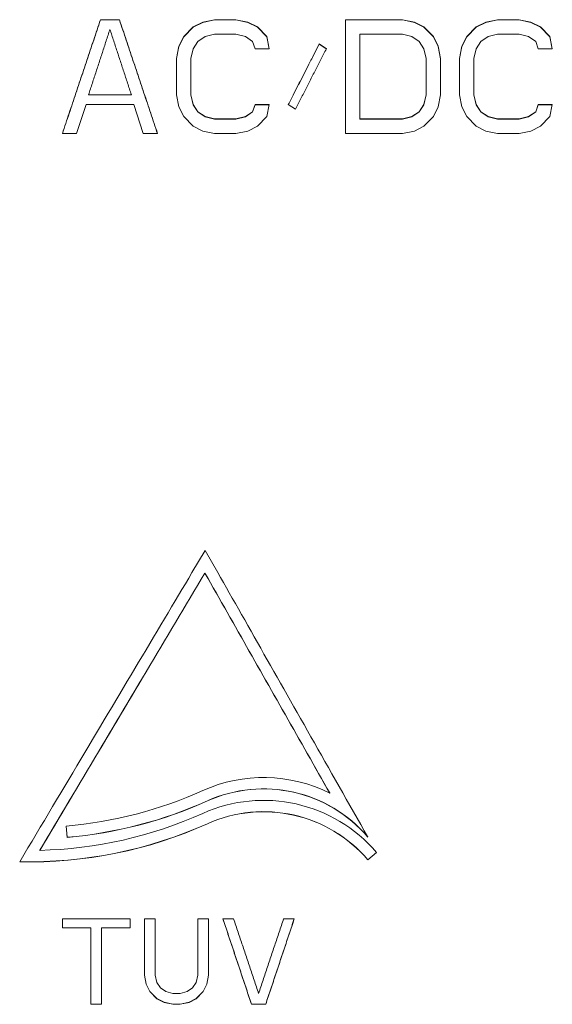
# Model space of a CAD drawing. Header units: inches. Extents: x 0 to 841, y 0 to 594.
# Tile 58 of 129: x 388 to 407, y 283 to 317. Entities that reach past the tile are written whole.
import ezdxf

# ---------------------------------------------------------------- set-up
doc = ezdxf.new("R2010")
doc.units = ezdxf.units.IN
doc.header["$LTSCALE"] = 46.255
doc.header["$MEASUREMENT"] = 0
doc.layers.get('0').update_dxf_attribs({"lineweight": 0})

msp = doc.modelspace()

# ---------------------------------------------------------------- linework, layer by layer
at = {"color": 7, "linetype": 'Continuous'}
for p, q in [((390.7787, 317.1665), (390.7787, 317.1559)), ((391.4454, 317.1665), (390.7787, 317.1665)), ((391.4454, 317.1559), (390.7787, 317.1559)), ((391.4454, 317.1665), (391.4454, 317.1559)), ((394.3621, 317.0818), (394.0287, 316.9123)), ((394.3621, 317.0712), (394.0287, 316.9019)), ((394.7787, 317.1665), (394.3621, 317.0818)), ((394.7787, 317.1559), (394.3621, 317.0712)), ((394.3621, 317.0818), (394.3621, 317.0712)), ((394.7787, 317.1665), (394.7787, 317.1559)), ((395.5287, 317.1665), (394.7787, 317.1665)), ((395.5287, 317.1559), (394.7787, 317.1559)), ((395.5287, 317.1665), (395.5287, 317.1559)), ((395.9454, 317.0818), (395.5287, 317.1665)), ((395.9454, 317.0712), (395.5287, 317.1559)), ((395.9454, 317.0818), (395.9454, 317.0712)), ((396.2787, 316.9123), (395.9454, 317.0818)), ((396.2787, 316.9019), (395.9454, 317.0712)), ((399.3621, 317.1665), (399.3621, 313.1803)), ((401.3621, 317.1665), (399.3621, 317.1665)), ((401.3621, 317.1559), (399.3621, 317.1559)), ((401.3621, 317.1665), (401.3621, 317.1559)), ((401.7787, 317.0818), (401.3621, 317.1665)), ((401.7787, 317.0712), (401.3621, 317.1559)), ((401.7787, 317.0818), (401.7787, 317.0712)), ((402.1121, 316.9123), (401.7787, 317.0818)), ((402.1121, 316.9019), (401.7787, 317.0712)), ((404.2787, 317.0818), (403.9454, 316.9123)), ((404.2787, 317.0712), (403.9454, 316.9019)), ((404.6954, 317.1665), (404.2787, 317.0818)), ((404.6954, 317.1559), (404.2787, 317.0712)), ((404.2787, 317.0818), (404.2787, 317.0712)), ((404.6954, 317.1665), (404.6954, 317.1559)), ((405.4454, 317.1665), (404.6954, 317.1665)), ((405.4454, 317.1559), (404.6954, 317.1559)), ((405.4454, 317.1665), (405.4454, 317.1559)), ((405.8621, 317.0818), (405.4454, 317.1665)), ((405.8621, 317.0712), (405.4454, 317.1559)), ((405.8621, 317.0818), (405.8621, 317.0712)), ((406.1954, 316.9123), (405.8621, 317.0818)), ((406.1954, 316.9019), (405.8621, 317.0712)), ((393.6954, 316.5734), (393.5287, 316.2344)), ((394.0287, 316.9123), (393.6954, 316.5734)), ((394.0287, 316.9019), (393.6954, 316.5631)), ((393.6954, 316.5734), (393.6954, 316.5631)), ((394.0287, 316.9123), (394.0287, 316.9019)), ((394.1954, 316.4039), (394.4454, 316.5734)), ((394.4454, 316.5734), (394.7787, 316.6581)), ((394.7787, 316.6581), (395.5287, 316.6581)), ((395.5287, 316.6581), (395.8621, 316.5734)), ((395.8621, 316.5734), (396.1121, 316.4039)), ((396.2787, 316.9123), (396.2787, 316.9019)), ((396.6121, 316.5734), (396.2787, 316.9123)), ((396.6121, 316.5631), (396.2787, 316.9019)), ((396.6121, 316.5734), (396.6121, 316.5631)), ((396.6954, 316.1496), (396.6121, 316.5734)), ((399.8621, 313.681), (399.8621, 316.6581)), ((399.8621, 316.6581), (401.3621, 316.6581)), ((401.3621, 316.6581), (401.6954, 316.5734)), ((401.6954, 316.5734), (401.9454, 316.4039)), ((402.1121, 316.9123), (402.1121, 316.9019)), ((402.4454, 316.5734), (402.1121, 316.9123)), ((402.4454, 316.5631), (402.1121, 316.9019)), ((402.4454, 316.5734), (402.4454, 316.5631)), ((402.6121, 316.2344), (402.4454, 316.5734)), ((403.6121, 316.5734), (403.4454, 316.2344)), ((403.9454, 316.9123), (403.6121, 316.5734)), ((403.9454, 316.9019), (403.6121, 316.5631)), ((403.6121, 316.5734), (403.6121, 316.5631)), ((403.9454, 316.9123), (403.9454, 316.9019)), ((404.1121, 316.4039), (404.3621, 316.5734)), ((404.3621, 316.5734), (404.6954, 316.6581)), ((404.6954, 316.6581), (405.4454, 316.6581)), ((405.4454, 316.6581), (405.7787, 316.5734)), ((405.7787, 316.5734), (406.0287, 316.4039)), ((406.1954, 316.9123), (406.1954, 316.9019)), ((406.5287, 316.5734), (406.1954, 316.9123)), ((406.5287, 316.5631), (406.1954, 316.9019)), ((406.5287, 316.5734), (406.5287, 316.5631)), ((406.6121, 316.1496), (406.5287, 316.5734)), ((393.5287, 316.2344), (393.4454, 315.8105)), ((393.6954, 316.5631), (393.5287, 316.2242)), ((393.5287, 316.2344), (393.5287, 316.2242)), ((394.0287, 316.1496), (394.1954, 316.4039)), ((396.1121, 316.4039), (396.1954, 316.1496)), ((396.6935, 316.1492), (396.6121, 316.5631)), ((398.4454, 316.3191), (398.4454, 316.309)), ((398.6954, 316.1496), (398.4454, 316.3191)), ((398.6907, 316.1427), (398.4454, 316.309)), ((401.9454, 316.4039), (402.1121, 316.1496)), ((402.6121, 316.2242), (402.4454, 316.5631)), ((402.6121, 316.2344), (402.6121, 316.2242)), ((402.6954, 315.8105), (402.6121, 316.2344)), ((403.4454, 316.2344), (403.3621, 315.8105)), ((403.6121, 316.5631), (403.4454, 316.2242)), ((403.4454, 316.2344), (403.4454, 316.2242)), ((403.9454, 316.1496), (404.1121, 316.4039)), ((406.0287, 316.4039), (406.1121, 316.1496)), ((406.6102, 316.1492), (406.5287, 316.5631)), ((393.5287, 316.2242), (393.4473, 315.8101)), ((393.9454, 315.8105), (394.0287, 316.1496)), ((396.1954, 316.1496), (396.6954, 316.1496)), ((402.1121, 316.1496), (402.1954, 315.8105)), ((402.6954, 315.8006), (402.6121, 316.2242)), ((403.4454, 316.2242), (403.3639, 315.8101)), ((403.8621, 315.8105), (403.9454, 316.1496)), ((406.1121, 316.1496), (406.6121, 316.1496)), ((393.4454, 315.8105), (393.4454, 314.5383)), ((393.9454, 314.5291), (393.9454, 315.8105)), ((402.1954, 315.8105), (402.1954, 314.5291)), ((402.6954, 314.5383), (402.6954, 315.8105)), ((403.3621, 315.8105), (403.3621, 314.5383)), ((403.8621, 314.5291), (403.8621, 315.8105)), ((390.3621, 314.5383), (390.3621, 314.5291)), ((391.8621, 314.5383), (390.3621, 314.5383)), ((391.8621, 314.5291), (390.3621, 314.5291)), ((391.8621, 314.5383), (391.8621, 314.5291)), ((393.4454, 314.5383), (393.5287, 314.114)), ((394.0287, 314.1989), (393.9454, 314.5383)), ((394.0287, 314.1899), (393.9454, 314.5291)), ((402.1954, 314.5383), (402.1121, 314.1989)), ((402.1954, 314.5291), (402.1121, 314.1899)), ((402.6121, 314.114), (402.6954, 314.5383)), ((403.3621, 314.5383), (403.4454, 314.114)), ((403.9454, 314.1989), (403.8621, 314.5383)), ((403.9454, 314.1899), (403.8621, 314.5291)), ((389.9454, 313.1803), (390.2787, 314.1989)), ((390.2787, 314.1989), (391.9454, 314.1989)), ((391.9454, 314.1989), (392.2787, 313.1803)), ((394.0287, 314.1989), (394.0287, 314.1899)), ((394.1954, 313.9443), (394.0287, 314.1989)), ((394.1954, 313.9354), (394.0287, 314.1899)), ((396.1954, 314.1989), (396.1121, 313.9443)), ((396.1954, 314.1899), (396.1121, 313.9354)), ((396.1954, 314.1989), (396.1954, 314.1899)), ((396.6954, 314.1989), (396.1954, 314.1989)), ((396.6936, 314.1899), (396.1954, 314.1899)), ((396.6121, 313.7745), (396.6954, 314.1989)), ((397.3621, 314.1989), (397.6121, 314.0292)), ((402.1121, 314.1989), (401.9454, 313.9443)), ((402.1121, 314.1899), (401.9454, 313.9354)), ((402.1121, 314.1989), (402.1121, 314.1899)), ((403.9454, 314.1989), (403.9454, 314.1899)), ((404.1121, 313.9443), (403.9454, 314.1989)), ((404.1121, 313.9354), (403.9454, 314.1899)), ((406.1121, 314.1989), (406.0287, 313.9443)), ((406.1121, 314.1899), (406.0287, 313.9354)), ((406.1121, 314.1989), (406.1121, 314.1899)), ((406.6121, 314.1989), (406.1121, 314.1989)), ((406.6103, 314.1899), (406.1121, 314.1899)), ((406.5287, 313.7745), (406.6121, 314.1989)), ((393.5287, 314.114), (393.6954, 313.7745)), ((394.1954, 313.9443), (394.1954, 313.9354)), ((394.4454, 313.7745), (394.1954, 313.9443)), ((394.4454, 313.7658), (394.1954, 313.9354)), ((396.1121, 313.9443), (395.8621, 313.7745)), ((396.1121, 313.9354), (395.8621, 313.7658)), ((396.1121, 313.9443), (396.1121, 313.9354)), ((401.9454, 313.9443), (401.6954, 313.7745)), ((401.9454, 313.9354), (401.6954, 313.7658)), ((401.9454, 313.9443), (401.9454, 313.9354)), ((402.4454, 313.7745), (402.6121, 314.114)), ((403.4454, 314.114), (403.6121, 313.7745)), ((404.1121, 313.9443), (404.1121, 313.9354)), ((404.3621, 313.7745), (404.1121, 313.9443)), ((404.3621, 313.7658), (404.1121, 313.9354)), ((406.0287, 313.9443), (405.7787, 313.7745)), ((406.0287, 313.9354), (405.7787, 313.7658)), ((406.0287, 313.9443), (406.0287, 313.9354)), ((393.6954, 313.7745), (394.0287, 313.435)), ((394.4454, 313.7745), (394.4454, 313.7658)), ((394.7787, 313.6897), (394.4454, 313.7745)), ((394.7787, 313.681), (394.4454, 313.7658)), ((394.7787, 313.6897), (394.7787, 313.681)), ((395.5287, 313.6897), (394.7787, 313.6897)), ((395.5287, 313.681), (394.7787, 313.681)), ((395.8621, 313.7745), (395.5287, 313.6897)), ((395.8621, 313.7658), (395.5287, 313.681)), ((395.5287, 313.6897), (395.5287, 313.681)), ((395.8621, 313.7745), (395.8621, 313.7658)), ((396.2787, 313.435), (396.6121, 313.7745)), ((401.3621, 313.6897), (399.8621, 313.6897)), ((401.3621, 313.681), (399.8621, 313.681)), ((401.6954, 313.7745), (401.3621, 313.6897)), ((401.6954, 313.7658), (401.3621, 313.681)), ((401.3621, 313.6897), (401.3621, 313.681)), ((401.6954, 313.7745), (401.6954, 313.7658)), ((402.1121, 313.435), (402.4454, 313.7745)), ((403.6121, 313.7745), (403.9454, 313.435)), ((404.3621, 313.7745), (404.3621, 313.7658)), ((404.6954, 313.6897), (404.3621, 313.7745)), ((404.6954, 313.681), (404.3621, 313.7658)), ((404.6954, 313.6897), (404.6954, 313.681)), ((405.4454, 313.6897), (404.6954, 313.6897)), ((405.4454, 313.681), (404.6954, 313.681)), ((405.7787, 313.7745), (405.4454, 313.6897)), ((405.7787, 313.7658), (405.4454, 313.681)), ((405.4454, 313.6897), (405.4454, 313.681)), ((405.7787, 313.7745), (405.7787, 313.7658)), ((406.1954, 313.435), (406.5287, 313.7745)), ((389.4454, 313.1803), (389.9454, 313.1803)), ((392.2787, 313.1803), (392.7787, 313.1803)), ((394.0287, 313.435), (394.3621, 313.2652)), ((394.3621, 313.2652), (394.7787, 313.1803)), ((394.7787, 313.1803), (395.5287, 313.1803)), ((395.5287, 313.1803), (395.9454, 313.2652)), ((395.9454, 313.2652), (396.2787, 313.435)), ((399.3621, 313.1803), (401.3621, 313.1803)), ((401.3621, 313.1803), (401.7787, 313.2652)), ((401.7787, 313.2652), (402.1121, 313.435)), ((403.9454, 313.435), (404.2787, 313.2652)), ((404.2787, 313.2652), (404.6954, 313.1803)), ((404.6954, 313.1803), (405.4454, 313.1803)), ((405.4454, 313.1803), (405.8621, 313.2652)), ((405.8621, 313.2652), (406.1954, 313.435)), ((394.4496, 298.5798), (393.9859, 297.8013)), ((394.8913, 297.8013), (394.4496, 298.5798)), ((398.8138, 290.0786), (398.8122, 290.0795)), ((398.8138, 290.0786), (398.8138, 290.0829)), ((389.5817, 288.9242), (389.6164, 288.5257)), ((389.5821, 288.9242), (389.6164, 288.5308)), ((389.6164, 288.5257), (389.6164, 288.5308)), ((388.6537, 288.0729), (388.6537, 288.0782)), ((400.1469, 287.7445), (400.4486, 288.0015)), ((400.1469, 287.739), (400.4513, 287.9984)), ((400.1469, 287.739), (400.1469, 287.7445)), ((389.4454, 285.6767), (389.4454, 285.3581)), ((391.8204, 285.6767), (389.4454, 285.6767)), ((391.8204, 285.3579), (391.8204, 285.6765)), ((392.3204, 285.6767), (392.3204, 283.7009)), ((392.6954, 285.6767), (392.3204, 285.6767)), ((392.6954, 283.7009), (392.6954, 285.6767)), ((394.1954, 285.6767), (394.1954, 283.7009)), ((394.5704, 285.6767), (394.1954, 285.6767)), ((394.5704, 283.7009), (394.5704, 285.6767)), ((395.4454, 285.6767), (395.0704, 285.6767)), ((397.5704, 285.6767), (397.1954, 285.6767)), ((389.4454, 285.3648), (390.4454, 285.3648)), ((389.4454, 285.3579), (390.4454, 285.3579)), ((390.4454, 282.6818), (390.4454, 285.3648)), ((390.8204, 282.6818), (390.8204, 285.3648)), ((390.8204, 285.3648), (391.8204, 285.3648)), ((390.8204, 285.3579), (391.8204, 285.3579)), ((392.3204, 283.7009), (392.3829, 283.3824)), ((392.3219, 283.7012), (392.3829, 283.3903)), ((392.7579, 283.4461), (392.6954, 283.7009)), ((394.1954, 283.7009), (394.1329, 283.4461)), ((394.5079, 283.3903), (394.5689, 283.7012)), ((394.5079, 283.3824), (394.5704, 283.7009)), ((392.3829, 283.3903), (392.5079, 283.1356)), ((392.3829, 283.3824), (392.3829, 283.3903)), ((392.3829, 283.3824), (392.5079, 283.1276)), ((392.5079, 283.1276), (392.5079, 283.1356)), ((392.5079, 283.1356), (392.7579, 282.881)), ((392.5079, 283.1276), (392.7579, 282.8728)), ((392.8829, 283.255), (392.7579, 283.4461)), ((393.0704, 283.1276), (392.8829, 283.255)), ((393.3204, 283.0639), (393.0704, 283.1276)), ((393.8204, 283.1276), (393.5704, 283.0639)), ((394.0079, 283.255), (393.8204, 283.1276)), ((394.1329, 283.4461), (394.0079, 283.255)), ((394.1329, 282.881), (394.3829, 283.1356)), ((394.1329, 282.8728), (394.3829, 283.1276)), ((394.3829, 283.1356), (394.5079, 283.3903)), ((394.3829, 283.1276), (394.5079, 283.3824)), ((394.3829, 283.1276), (394.3829, 283.1356)), ((394.5079, 283.3824), (394.5079, 283.3903)), ((392.7579, 282.8728), (392.7579, 282.881)), ((392.7579, 282.881), (393.0079, 282.7537)), ((392.7579, 282.8728), (393.0079, 282.7455)), ((393.5704, 283.0639), (393.3204, 283.0639)), ((393.8829, 282.7537), (394.1329, 282.881)), ((393.8829, 282.7455), (394.1329, 282.8728)), ((394.1329, 282.8728), (394.1329, 282.881)), ((390.4454, 282.6901), (390.8204, 282.6901)), ((390.4454, 282.6818), (390.8204, 282.6818)), ((393.0079, 282.7455), (393.0079, 282.7537)), ((393.0079, 282.7537), (393.3204, 282.6901)), ((393.0079, 282.7455), (393.3204, 282.6818)), ((393.3204, 282.6818), (393.3204, 282.6901)), ((393.3204, 282.6901), (393.5704, 282.6901)), ((393.3204, 282.6818), (393.5704, 282.6818)), ((393.5704, 282.6901), (393.8829, 282.7537)), ((393.5704, 282.6818), (393.8829, 282.7455)), ((393.5704, 282.6818), (393.5704, 282.6901)), ((393.8829, 282.7455), (393.8829, 282.7537)), ((396.0704, 282.6818), (396.0704, 282.6901)), ((396.0704, 282.6901), (396.5704, 282.6901)), ((396.0704, 282.6818), (396.5704, 282.6818)), ((396.5704, 282.6818), (396.5704, 282.6901))]:
    msp.add_line(p, q, dxfattribs=at)
at = {"color": 9, "linetype": 'Continuous'}
for p, q in [((394.5274, 289.8032), (394.5274, 289.8076)), ((394.5274, 289.0031), (394.5274, 289.0079))]:
    msp.add_line(p, q, dxfattribs=at)
at = {"color": 7, "linetype": 'Continuous'}
for points in [[(390.7787, 317.1665), (390.7491, 317.078), (390.7195, 316.9895), (390.6898, 316.901), (390.6602, 316.8124), (390.6305, 316.7239), (390.6009, 316.6354), (390.5713, 316.5468), (390.5416, 316.4583), (390.512, 316.3697), (390.4823, 316.2812), (390.4527, 316.1926), (390.4231, 316.1041), (390.3934, 316.0155), (390.3638, 315.9269), (390.3342, 315.8384), (390.3045, 315.7498), (390.2749, 315.6612), (390.2453, 315.5727), (390.2156, 315.4841), (390.186, 315.3955), (390.1564, 315.307), (390.1268, 315.2184), (390.0971, 315.1298), (390.0675, 315.0412), (390.0379, 314.9526), (390.0082, 314.864), (389.9786, 314.7754), (389.949, 314.6868), (389.9194, 314.5982), (389.8897, 314.5097), (389.8601, 314.4211), (389.8305, 314.3324), (389.8009, 314.2438), (389.7712, 314.1552), (389.7416, 314.0666), (389.712, 313.978), (389.6824, 313.8894), (389.6528, 313.8008), (389.6231, 313.7122), (389.5935, 313.6235), (389.5639, 313.5349), (389.5343, 313.4463), (389.5046, 313.3576), (389.475, 313.269), (389.4454, 313.1803)], [(390.7787, 317.1559), (390.7491, 317.0674), (390.7195, 316.979), (390.6898, 316.8905), (390.6602, 316.802), (390.6305, 316.7135), (390.6009, 316.6251), (390.5713, 316.5366), (390.5416, 316.4481), (390.512, 316.3596), (390.4824, 316.2712), (390.4528, 316.1827), (390.4231, 316.0942), (390.3935, 316.0058), (390.3639, 315.9173), (390.3343, 315.8289), (390.3047, 315.7405), (390.2751, 315.6521), (390.2455, 315.5637), (390.2159, 315.4752), (390.1863, 315.3869), (390.1568, 315.2985), (390.1272, 315.2101), (390.0976, 315.1217), (390.068, 315.0333), (390.0385, 314.945), (390.0089, 314.8566), (389.9793, 314.7683), (389.9498, 314.6799), (389.9202, 314.5916), (389.8907, 314.5032), (389.8611, 314.4149), (389.8315, 314.3266), (389.802, 314.2382), (389.7725, 314.1499), (389.7429, 314.0616), (389.7134, 313.9733), (389.6839, 313.885), (389.6543, 313.7968), (389.6248, 313.7085), (389.5953, 313.6203), (389.5658, 313.5321), (389.5363, 313.4439), (389.5069, 313.3557), (389.4774, 313.2676), (389.4479, 313.1795)], [(392.7787, 313.1803), (392.7491, 313.269), (392.7195, 313.3576), (392.6899, 313.4463), (392.6603, 313.5349), (392.6306, 313.6235), (392.601, 313.7122), (392.5714, 313.8008), (392.5418, 313.8894), (392.5121, 313.978), (392.4825, 314.0666), (392.4529, 314.1552), (392.4233, 314.2438), (392.3937, 314.3324), (392.364, 314.4211), (392.3344, 314.5097), (392.3048, 314.5982), (392.2752, 314.6868), (392.2455, 314.7754), (392.2159, 314.864), (392.1863, 314.9526), (392.1566, 315.0412), (392.127, 315.1298), (392.0974, 315.2184), (392.0678, 315.307), (392.0381, 315.3955), (392.0085, 315.4841), (391.9789, 315.5727), (391.9492, 315.6612), (391.9196, 315.7498), (391.89, 315.8384), (391.8603, 315.9269), (391.8307, 316.0155), (391.8011, 316.1041), (391.7714, 316.1926), (391.7418, 316.2812), (391.7122, 316.3697), (391.6825, 316.4583), (391.6529, 316.5468), (391.6232, 316.6354), (391.5936, 316.7239), (391.564, 316.8124), (391.5343, 316.901), (391.5047, 316.9895), (391.475, 317.078), (391.4454, 317.1665)], [(392.7762, 313.1795), (392.7467, 313.2676), (392.7173, 313.3557), (392.6878, 313.4439), (392.6583, 313.5321), (392.6288, 313.6203), (392.5993, 313.7085), (392.5698, 313.7968), (392.5403, 313.885), (392.5107, 313.9733), (392.4812, 314.0616), (392.4517, 314.1499), (392.4221, 314.2382), (392.3926, 314.3266), (392.363, 314.4149), (392.3335, 314.5032), (392.3039, 314.5916), (392.2744, 314.6799), (392.2448, 314.7683), (392.2153, 314.8566), (392.1857, 314.945), (392.1561, 315.0333), (392.1265, 315.1217), (392.097, 315.2101), (392.0674, 315.2985), (392.0378, 315.3869), (392.0082, 315.4752), (391.9786, 315.5637), (391.949, 315.6521), (391.9194, 315.7405), (391.8898, 315.8289), (391.8602, 315.9173), (391.8306, 316.0058), (391.801, 316.0942), (391.7714, 316.1827), (391.7417, 316.2712), (391.7121, 316.3596), (391.6825, 316.4481), (391.6529, 316.5366), (391.6232, 316.6251), (391.5936, 316.7135), (391.564, 316.802), (391.5343, 316.8905), (391.5047, 316.979), (391.475, 317.0674), (391.4454, 317.1559)], [(390.3621, 314.5383), (390.3787, 314.5892), (390.3954, 314.6401), (390.4121, 314.691), (390.4287, 314.7418), (390.4454, 314.7927), (390.4621, 314.8436), (390.4787, 314.8945), (390.4954, 314.9454), (390.512, 314.9963), (390.5287, 315.0472), (390.5454, 315.0981), (390.562, 315.1489), (390.5787, 315.1998), (390.5954, 315.2507), (390.612, 315.3016), (390.6287, 315.3525), (390.6454, 315.4033), (390.662, 315.4542), (390.6787, 315.5051), (390.6954, 315.556), (390.712, 315.6068), (390.7287, 315.6577), (390.7454, 315.7086), (390.762, 315.7595), (390.7787, 315.8103), (390.7954, 315.8612), (390.812, 315.9121), (390.8287, 315.963), (390.8454, 316.0138), (390.862, 316.0647), (390.8787, 316.1156), (390.8954, 316.1664), (390.912, 316.2173), (390.9287, 316.2682), (390.9454, 316.319), (390.962, 316.3699), (390.9787, 316.4208), (390.9954, 316.4716), (391.0121, 316.5225), (391.0287, 316.5733), (391.0454, 316.6242), (391.0621, 316.6751), (391.0787, 316.7259), (391.0954, 316.7768), (391.1121, 316.8276)], [(391.1121, 316.8276), (391.1287, 316.7768), (391.1454, 316.7259), (391.1621, 316.6751), (391.1787, 316.6242), (391.1954, 316.5733), (391.2121, 316.5225), (391.2288, 316.4716), (391.2454, 316.4208), (391.2621, 316.3699), (391.2788, 316.319), (391.2954, 316.2682), (391.3121, 316.2173), (391.3288, 316.1664), (391.3454, 316.1156), (391.3621, 316.0647), (391.3788, 316.0138), (391.3954, 315.963), (391.4121, 315.9121), (391.4288, 315.8612), (391.4454, 315.8103), (391.4621, 315.7595), (391.4788, 315.7086), (391.4954, 315.6577), (391.5121, 315.6068), (391.5288, 315.556), (391.5454, 315.5051), (391.5621, 315.4542), (391.5788, 315.4033), (391.5954, 315.3525), (391.6121, 315.3016), (391.6288, 315.2507), (391.6454, 315.1998), (391.6621, 315.1489), (391.6788, 315.0981), (391.6954, 315.0472), (391.7121, 314.9963), (391.7288, 314.9454), (391.7454, 314.8945), (391.7621, 314.8436), (391.7788, 314.7927), (391.7954, 314.7418), (391.8121, 314.691), (391.8287, 314.6401), (391.8454, 314.5892), (391.8621, 314.5383)], [(398.4454, 316.3191), (398.4213, 316.272), (398.3972, 316.2249), (398.3732, 316.1778), (398.3491, 316.1307), (398.325, 316.0836), (398.3009, 316.0365), (398.2769, 315.9894), (398.2528, 315.9423), (398.2287, 315.8952), (398.2046, 315.8481), (398.1806, 315.801), (398.1565, 315.7539), (398.1324, 315.7068), (398.1083, 315.6597), (398.0842, 315.6125), (398.0602, 315.5654), (398.0361, 315.5183), (398.012, 315.4712), (397.9879, 315.4241), (397.9639, 315.377), (397.9398, 315.3299), (397.9157, 315.2828), (397.8916, 315.2356), (397.8676, 315.1885), (397.8435, 315.1414), (397.8194, 315.0943), (397.7954, 315.0472), (397.7713, 315), (397.7472, 314.9529), (397.7231, 314.9058), (397.6991, 314.8587), (397.675, 314.8116), (397.6509, 314.7644), (397.6268, 314.7173), (397.6028, 314.6702), (397.5787, 314.6231), (397.5546, 314.5759), (397.5306, 314.5288), (397.5065, 314.4817), (397.4824, 314.4345), (397.4584, 314.3874), (397.4343, 314.3403), (397.4102, 314.2931), (397.3861, 314.246), (397.3621, 314.1989)], [(398.4454, 316.309), (398.4213, 316.2619), (398.3972, 316.2148), (398.3732, 316.1677), (398.3491, 316.1207), (398.325, 316.0736), (398.301, 316.0265), (398.2769, 315.9795), (398.2528, 315.9324), (398.2287, 315.8854), (398.2047, 315.8383), (398.1806, 315.7913), (398.1566, 315.7442), (398.1325, 315.6972), (398.1085, 315.6502), (398.0844, 315.6032), (398.0604, 315.5562), (398.0364, 315.5092), (398.0124, 315.4622), (397.9884, 315.4152), (397.9643, 315.3683), (397.9403, 315.3213), (397.9163, 315.2744), (397.8923, 315.2274), (397.8683, 315.1805), (397.8443, 315.1335), (397.8204, 315.0866), (397.7964, 315.0397), (397.7724, 314.9928), (397.7484, 314.9459), (397.7245, 314.899), (397.7005, 314.8521), (397.6765, 314.8052), (397.6526, 314.7583), (397.6286, 314.7115), (397.6047, 314.6646), (397.5807, 314.6177), (397.5568, 314.5709), (397.5329, 314.5241), (397.5089, 314.4773), (397.485, 314.4305), (397.4611, 314.3838), (397.4373, 314.337), (397.4134, 314.2903), (397.3896, 314.2437), (397.3657, 314.197)], [(397.6121, 314.0292), (397.6361, 314.0763), (397.6602, 314.1234), (397.6843, 314.1706), (397.7084, 314.2177), (397.7324, 314.2648), (397.7565, 314.312), (397.7806, 314.3591), (397.8046, 314.4062), (397.8287, 314.4534), (397.8528, 314.5005), (397.8769, 314.5476), (397.9009, 314.5948), (397.925, 314.6419), (397.9491, 314.689), (397.9731, 314.7361), (397.9972, 314.7833), (398.0213, 314.8304), (398.0454, 314.8775), (398.0694, 314.9246), (398.0935, 314.9718), (398.1176, 315.0189), (398.1416, 315.066), (398.1657, 315.1131), (398.1898, 315.1602), (398.2139, 315.2074), (398.2379, 315.2545), (398.262, 315.3016), (398.2861, 315.3487), (398.3102, 315.3958), (398.3342, 315.443), (398.3583, 315.4901), (398.3824, 315.5372), (398.4065, 315.5843), (398.4306, 315.6314), (398.4546, 315.6785), (398.4787, 315.7256), (398.5028, 315.7727), (398.5269, 315.8199), (398.5509, 315.867), (398.575, 315.9141), (398.5991, 315.9612), (398.6232, 316.0083), (398.6472, 316.0554), (398.6713, 316.1025), (398.6954, 316.1496)], [(393.9859, 297.8013), (393.8714, 297.609), (393.7549, 297.4135), (393.6365, 297.2149), (393.5165, 297.0134), (393.3949, 296.8092), (393.2718, 296.6025), (393.1473, 296.3935), (393.0215, 296.1824), (392.8946, 295.9694), (392.7667, 295.7547), (392.6379, 295.5384), (392.5082, 295.3208), (392.3779, 295.102), (392.247, 294.8823), (392.1156, 294.6618), (391.9839, 294.4407), (391.8518, 294.219), (391.7193, 293.9967), (391.5864, 293.7736), (391.4531, 293.5499), (391.3193, 293.3253), (391.1851, 293.1), (391.0503, 292.8738), (390.915, 292.6468), (390.7791, 292.4188), (390.6427, 292.1899), (390.5057, 291.96), (390.368, 291.729), (390.2297, 291.497), (390.0908, 291.2639), (389.9511, 291.0296), (389.8108, 290.7943), (389.67, 290.5579), (389.5285, 290.3207), (389.3866, 290.0826), (389.2442, 289.8438), (389.1013, 289.6043), (388.9582, 289.3642), (388.8146, 289.1235), (388.6709, 288.8824), (388.5268, 288.6409), (388.3826, 288.3991), (388.2383, 288.1571), (388.0938, 287.915), (387.9493, 287.6728)], [(388.6537, 288.0729), (388.7824, 288.2886), (388.911, 288.5042), (389.0397, 288.7199), (389.1683, 288.9356), (389.297, 289.1513), (389.4256, 289.367), (389.5542, 289.5827), (389.6829, 289.7985), (389.8115, 290.0142), (389.9401, 290.2299), (390.0688, 290.4457), (390.1974, 290.6614), (390.326, 290.8772), (390.4546, 291.093), (390.5832, 291.3087), (390.7118, 291.5245), (390.8405, 291.7403), (390.9691, 291.9561), (391.0977, 292.1719), (391.2263, 292.3877), (391.3549, 292.6035), (391.4835, 292.8193), (391.6121, 293.0351), (391.7407, 293.2509), (391.8693, 293.4667), (391.9979, 293.6825), (392.1265, 293.8983), (392.2551, 294.1142), (392.3837, 294.33), (392.5122, 294.5458), (392.6408, 294.7617), (392.7694, 294.9775), (392.898, 295.1934), (393.0266, 295.4092), (393.1552, 295.6251), (393.2838, 295.8409), (393.4124, 296.0568), (393.541, 296.2726), (393.6696, 296.4885), (393.7982, 296.7044), (393.9268, 296.9203), (394.0554, 297.1361), (394.184, 297.352), (394.3126, 297.5679), (394.4412, 297.7838)], [(388.6537, 288.0782), (388.7824, 288.2938), (388.911, 288.5093), (389.0397, 288.7249), (389.1683, 288.9405), (389.297, 289.1561), (389.4256, 289.3717), (389.5542, 289.5873), (389.6829, 289.8029), (389.8115, 290.0185), (389.9401, 290.2341), (390.0688, 290.4497), (390.1974, 290.6654), (390.326, 290.881), (390.4546, 291.0967), (390.5832, 291.3123), (390.7118, 291.528), (390.8405, 291.7436), (390.9691, 291.9593), (391.0977, 292.175), (391.2263, 292.3906), (391.3549, 292.6063), (391.4835, 292.822), (391.6121, 293.0377), (391.7407, 293.2534), (391.8693, 293.4691), (391.9979, 293.6848), (392.1265, 293.9005), (392.2551, 294.1162), (392.3837, 294.3319), (392.5122, 294.5476), (392.6408, 294.7633), (392.7694, 294.9791), (392.898, 295.1948), (393.0266, 295.4105), (393.1552, 295.6263), (393.2838, 295.842), (393.4124, 296.0577), (393.541, 296.2735), (393.6696, 296.4892), (393.7982, 296.705), (393.9268, 296.9207), (394.0554, 297.1365), (394.184, 297.3523), (394.3126, 297.568), (394.4412, 297.7838)], [(394.4412, 297.7838), (394.5384, 297.6125), (394.6355, 297.4413), (394.7327, 297.27), (394.8299, 297.0987), (394.927, 296.9275), (395.0242, 296.7562), (395.1213, 296.5849), (395.2185, 296.4137), (395.3157, 296.2424), (395.4128, 296.0712), (395.51, 295.8999), (395.6071, 295.7287), (395.7043, 295.5574), (395.8015, 295.3862), (395.8986, 295.2149), (395.9958, 295.0437), (396.093, 294.8724), (396.1901, 294.7012), (396.2873, 294.5299), (396.3844, 294.3587), (396.4816, 294.1875), (396.5788, 294.0162), (396.6759, 293.845), (396.7731, 293.6738), (396.8703, 293.5026), (396.9674, 293.3313), (397.0646, 293.1601), (397.1618, 292.9889), (397.2589, 292.8177), (397.3561, 292.6465), (397.4533, 292.4753), (397.5505, 292.304), (397.6476, 292.1328), (397.7448, 291.9616), (397.842, 291.7904), (397.9392, 291.6192), (398.0364, 291.448), (398.1335, 291.2769), (398.2307, 291.1057), (398.3279, 290.9345), (398.4251, 290.7633), (398.5223, 290.5921), (398.6195, 290.421), (398.7166, 290.2498), (398.8138, 290.0786)], [(394.4412, 297.7838), (394.5384, 297.6126), (394.6355, 297.4415), (394.7327, 297.2703), (394.8299, 297.0991), (394.927, 296.9279), (395.0242, 296.7568), (395.1213, 296.5856), (395.2185, 296.4144), (395.3157, 296.2433), (395.4128, 296.0721), (395.51, 295.901), (395.6071, 295.7298), (395.7043, 295.5586), (395.8015, 295.3875), (395.8986, 295.2163), (395.9958, 295.0452), (396.093, 294.874), (396.1901, 294.7029), (396.2873, 294.5317), (396.3844, 294.3606), (396.4816, 294.1895), (396.5788, 294.0183), (396.6759, 293.8472), (396.7731, 293.6761), (396.8703, 293.5049), (396.9674, 293.3338), (397.0646, 293.1627), (397.1618, 292.9915), (397.2589, 292.8204), (397.3561, 292.6493), (397.4533, 292.4782), (397.5505, 292.3071), (397.6476, 292.1359), (397.7448, 291.9648), (397.842, 291.7937), (397.9392, 291.6226), (398.0364, 291.4515), (398.1335, 291.2804), (398.2307, 291.1093), (398.3279, 290.9382), (398.4251, 290.7672), (398.5223, 290.5961), (398.6195, 290.425), (398.7166, 290.2539), (398.8138, 290.0829)], [(400.1515, 288.5334), (400.0247, 288.7565), (399.898, 288.9795), (399.7714, 289.2024), (399.645, 289.4251), (399.5187, 289.6475), (399.3926, 289.8695), (399.2668, 290.0911), (399.1413, 290.3121), (399.0161, 290.5325), (398.8914, 290.7522), (398.7671, 290.9712), (398.6432, 291.1893), (398.5199, 291.4065), (398.3972, 291.6228), (398.2751, 291.8379), (398.1536, 292.0519), (398.0327, 292.2648), (397.9125, 292.4766), (397.7929, 292.6874), (397.6738, 292.8972), (397.5553, 293.1061), (397.4373, 293.314), (397.3198, 293.5211), (397.2028, 293.7273), (397.0862, 293.9327), (396.9701, 294.1373), (396.8544, 294.3412), (396.7391, 294.5444), (396.6241, 294.747), (396.5095, 294.949), (396.3953, 295.1503), (396.2815, 295.3509), (396.1682, 295.5505), (396.0556, 295.749), (395.9438, 295.9461), (395.8328, 296.1417), (395.7228, 296.3356), (395.6139, 296.5275), (395.5062, 296.7174), (395.3998, 296.9049), (395.2948, 297.09), (395.1914, 297.2723), (395.0896, 297.4518), (394.9895, 297.6282), (394.8913, 297.8013)], [(395.0704, 285.6767), (395.0926, 285.6101), (395.1148, 285.5436), (395.1371, 285.477), (395.1593, 285.4104), (395.1815, 285.3438), (395.2037, 285.2772), (395.2259, 285.2107), (395.2482, 285.1441), (395.2704, 285.0775), (395.2926, 285.011), (395.3148, 284.9444), (395.337, 284.8778), (395.3592, 284.8113), (395.3815, 284.7447), (395.4037, 284.6781), (395.4259, 284.6116), (395.4481, 284.545), (395.4703, 284.4785), (395.4926, 284.4119), (395.5148, 284.3453), (395.537, 284.2788), (395.5592, 284.2122), (395.5815, 284.1457), (395.6037, 284.0791), (395.6259, 284.0126), (395.6481, 283.946), (395.6703, 283.8795), (395.6926, 283.8129), (395.7148, 283.7464), (395.737, 283.6798), (395.7592, 283.6133), (395.7815, 283.5467), (395.8037, 283.4802), (395.8259, 283.4137), (395.8481, 283.3471), (395.8704, 283.2806), (395.8926, 283.214), (395.9148, 283.1475), (395.937, 283.081), (395.9593, 283.0144), (395.9815, 282.9479), (396.0037, 282.8814), (396.0259, 282.8148), (396.0482, 282.7483), (396.0704, 282.6818)], [(395.0724, 285.6774), (395.0945, 285.6112), (395.1166, 285.545), (395.1387, 285.4788), (395.1608, 285.4126), (395.1829, 285.3464), (395.2051, 285.2801), (395.2272, 285.2138), (395.2493, 285.1475), (395.2715, 285.0812), (395.2936, 285.0149), (395.3158, 284.9486), (395.3379, 284.8822), (395.3601, 284.8159), (395.3822, 284.7495), (395.4044, 284.6832), (395.4266, 284.6168), (395.4487, 284.5505), (395.4709, 284.4841), (395.4931, 284.4177), (395.5153, 284.3513), (395.5374, 284.285), (395.5596, 284.2186), (395.5818, 284.1522), (395.604, 284.0858), (395.6262, 284.0194), (395.6483, 283.953), (395.6705, 283.8865), (395.6927, 283.8201), (395.7149, 283.7537), (395.7371, 283.6872), (395.7593, 283.6208), (395.7815, 283.5543), (395.8037, 283.4879), (395.826, 283.4214), (395.8482, 283.3549), (395.8704, 283.2885), (395.8926, 283.222), (395.9148, 283.1555), (395.9371, 283.089), (395.9593, 283.0225), (395.9815, 282.956), (396.0037, 282.8895), (396.0259, 282.823), (396.0482, 282.7566), (396.0704, 282.6901)], [(396.3204, 283.0639), (396.301, 283.1219), (396.2815, 283.18), (396.2621, 283.238), (396.2426, 283.2961), (396.2232, 283.3541), (396.2037, 283.4122), (396.1843, 283.4702), (396.1648, 283.5283), (396.1454, 283.5863), (396.1259, 283.6444), (396.1065, 283.7024), (396.087, 283.7605), (396.0676, 283.8185), (396.0481, 283.8766), (396.0287, 283.9346), (396.0093, 283.9927), (395.9898, 284.0508), (395.9704, 284.1088), (395.9509, 284.1669), (395.9315, 284.2249), (395.912, 284.283), (395.8926, 284.3411), (395.8731, 284.3991), (395.8537, 284.4572), (395.8342, 284.5153), (395.8148, 284.5733), (395.7954, 284.6314), (395.7759, 284.6894), (395.7565, 284.7475), (395.737, 284.8056), (395.7176, 284.8637), (395.6981, 284.9217), (395.6787, 284.9798), (395.6593, 285.0379), (395.6398, 285.0959), (395.6204, 285.154), (395.6009, 285.2121), (395.5815, 285.2702), (395.5621, 285.3282), (395.5426, 285.3863), (395.5232, 285.4444), (395.5037, 285.5025), (395.4843, 285.5605), (395.4648, 285.6186), (395.4454, 285.6767)], [(397.1954, 285.6767), (397.176, 285.6186), (397.1565, 285.5605), (397.1371, 285.5025), (397.1176, 285.4444), (397.0982, 285.3863), (397.0788, 285.3282), (397.0593, 285.2702), (397.0399, 285.2121), (397.0204, 285.154), (397.001, 285.0959), (396.9815, 285.0379), (396.9621, 284.9798), (396.9427, 284.9217), (396.9232, 284.8637), (396.9038, 284.8056), (396.8843, 284.7475), (396.8649, 284.6894), (396.8454, 284.6314), (396.826, 284.5733), (396.8066, 284.5153), (396.7871, 284.4572), (396.7677, 284.3991), (396.7482, 284.3411), (396.7288, 284.283), (396.7093, 284.2249), (396.6899, 284.1669), (396.6704, 284.1088), (396.651, 284.0508), (396.6316, 283.9927), (396.6121, 283.9346), (396.5927, 283.8766), (396.5732, 283.8185), (396.5538, 283.7605), (396.5343, 283.7024), (396.5149, 283.6444), (396.4954, 283.5863), (396.476, 283.5283), (396.4565, 283.4702), (396.4371, 283.4122), (396.4176, 283.3541), (396.3982, 283.2961), (396.3787, 283.238), (396.3593, 283.18), (396.3399, 283.1219), (396.3204, 283.0639)], [(396.5704, 282.6901), (396.5926, 282.7566), (396.6149, 282.823), (396.6371, 282.8895), (396.6593, 282.956), (396.6815, 283.0225), (396.7038, 283.089), (396.726, 283.1555), (396.7482, 283.222), (396.7704, 283.2885), (396.7926, 283.3549), (396.8148, 283.4214), (396.8371, 283.4879), (396.8593, 283.5543), (396.8815, 283.6208), (396.9037, 283.6872), (396.9259, 283.7537), (396.9481, 283.8201), (396.9703, 283.8865), (396.9925, 283.953), (397.0146, 284.0194), (397.0368, 284.0858), (397.059, 284.1522), (397.0812, 284.2186), (397.1034, 284.285), (397.1256, 284.3513), (397.1477, 284.4177), (397.1699, 284.4841), (397.1921, 284.5505), (397.2142, 284.6168), (397.2364, 284.6832), (397.2586, 284.7495), (397.2807, 284.8159), (397.3029, 284.8822), (397.325, 284.9486), (397.3472, 285.0149), (397.3693, 285.0812), (397.3915, 285.1475), (397.4136, 285.2138), (397.4358, 285.2801), (397.4579, 285.3464), (397.48, 285.4126), (397.5021, 285.4788), (397.5242, 285.545), (397.5463, 285.6112), (397.5684, 285.6774)], [(396.5704, 282.6818), (396.5926, 282.7483), (396.6149, 282.8148), (396.6371, 282.8814), (396.6593, 282.9479), (396.6815, 283.0144), (396.7038, 283.081), (396.726, 283.1475), (396.7482, 283.214), (396.7704, 283.2806), (396.7927, 283.3471), (396.8149, 283.4137), (396.8371, 283.4802), (396.8593, 283.5467), (396.8816, 283.6133), (396.9038, 283.6798), (396.926, 283.7464), (396.9482, 283.8129), (396.9705, 283.8795), (396.9927, 283.946), (397.0149, 284.0126), (397.0371, 284.0791), (397.0594, 284.1457), (397.0816, 284.2122), (397.1038, 284.2788), (397.126, 284.3453), (397.1482, 284.4119), (397.1705, 284.4785), (397.1927, 284.545), (397.2149, 284.6116), (397.2371, 284.6781), (397.2593, 284.7447), (397.2816, 284.8113), (397.3038, 284.8778), (397.326, 284.9444), (397.3482, 285.011), (397.3704, 285.0775), (397.3927, 285.1441), (397.4149, 285.2107), (397.4371, 285.2772), (397.4593, 285.3438), (397.4815, 285.4104), (397.5037, 285.477), (397.526, 285.5436), (397.5482, 285.6101), (397.5704, 285.6767)]]:
    msp.add_lwpolyline(points, dxfattribs=at)
for centre, radius, start, end in [((396.4942, 285.4262), 5.1986, 63.5202, 114.19627), ((388.2998, 303.6645), 14.7959, 274.97046, 294.19355), ((396.4942, 285.4249), 4.7998, 40.36259, 114.19089), ((396.4942, 285.4273), 4.8015, 40.53915, 114.18127), ((388.3001, 303.6772), 15.2034, 274.9667, 294.17928), ((388.2999, 303.6654), 15.1968, 274.96977, 294.19152), ((396.4942, 284.6244), 5.2002, 40.45259, 114.18881), ((388.2996, 302.8679), 14.7992, 271.37104, 294.18838), ((396.4942, 284.6241), 4.8005, 40.45656, 114.18722), ((396.4942, 284.627), 4.8022, 40.48084, 114.17757), ((388.2995, 302.8701), 15.2013, 268.68003, 294.18558), ((388.2996, 302.8828), 15.2084, 268.69264, 294.17304)]:
    msp.add_arc(centre, radius, start, end, dxfattribs=at)

doc.saveas('drawing.dxf')
